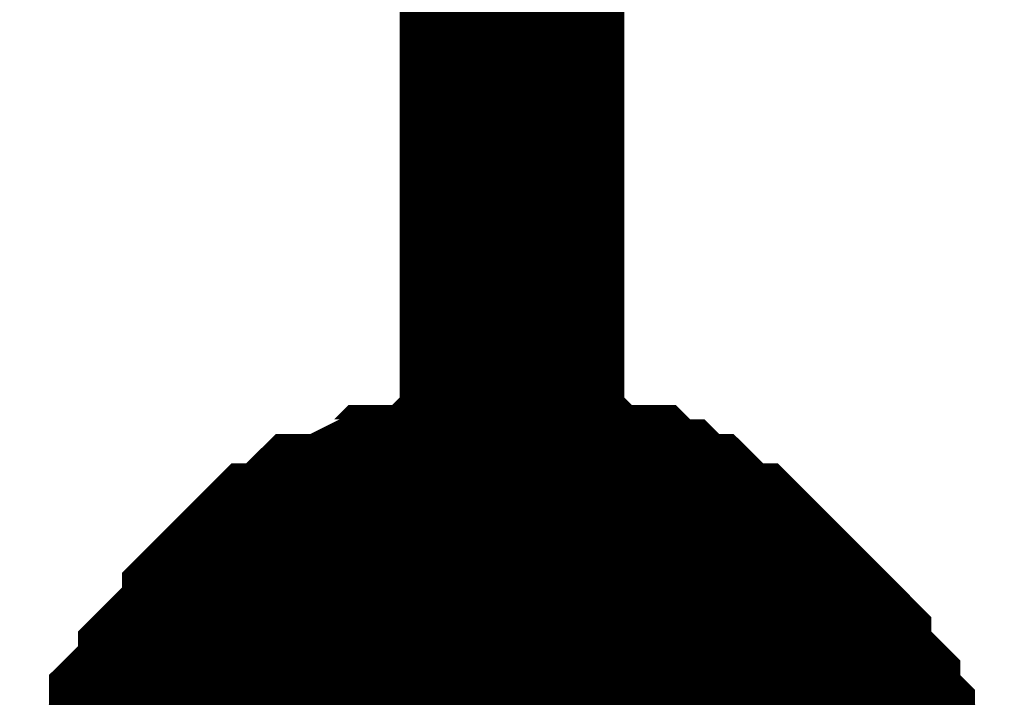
# Model space of a CAD drawing. Header units: inches. Extents: x 0 to 292, y 0 to 193.
# Tile 127 of 256: x 89.378 to 90.691, y 129.785 to 130.689. Entities that reach past the tile are written whole.
import ezdxf

# ---------------------------------------------------------------- set-up
doc = ezdxf.new("R2010")
doc.units = ezdxf.units.IN
doc.layers.add('Sheet', color=255, linetype='Continuous')

msp = doc.modelspace()

# ---------------------------------------------------------------- linework, layer by layer
at = {"layer": 'Sheet'}
for points in [[(90.0343, 135.3658, 0.2997, 0.2997, 0), (90.0343, 129.5379, 0.2997, 0.2997, 0)], [(89.5277, 129.6159, 0.2997, 0.2997, 0), (89.5472, 129.6354, 0.2997, 0.2997, 0), (89.5472, 129.6549, 0.2997, 0.2997, 0), (89.5472, 129.6939, 0.2997, 0.2997, 0), (89.5667, 129.7134, 0.2997, 0.2997, 0), (89.5667, 129.7329, 0.2997, 0.2997, 0), (89.5667, 129.7524, 0.2997, 0.2997, 0), (89.5862, 129.7718, 0.2997, 0.2997, 0), (89.6056, 129.7913, 0.2997, 0.2997, 0), (89.6056, 129.8108, 0.2997, 0.2997, 0), (89.6251, 129.8303, 0.2997, 0.2997, 0), (89.6446, 129.8498, 0.2997, 0.2997, 0), (89.6641, 129.8693, 0.2997, 0.2997, 0), (89.6641, 129.8888, 0.2997, 0.2997, 0), (89.6836, 129.9083, 0.2997, 0.2997, 0), (89.7031, 129.9278, 0.2997, 0.2997, 0), (89.7226, 129.9473, 0.2997, 0.2997, 0), (89.742, 129.9473, 0.2997, 0.2997, 0), (89.7615, 129.9668, 0.2997, 0.2997, 0), (89.781, 129.9862, 0.2997, 0.2997, 0), (89.8005, 129.9862, 0.2997, 0.2997, 0), (89.8395, 130.0057, 0.2997, 0.2997, 0), (89.8589, 130.0057, 0.2997, 0.2997, 0), (89.8784, 130.0252, 0.2997, 0.2997, 0), (89.8979, 130.0252, 0.2997, 0.2997, 0), (89.9369, 130.0252, 0.2997, 0.2997, 0), (89.9564, 130.0447, 0.2997, 0.2997, 0), (89.9758, 130.0447, 0.2997, 0.2997, 0), (90.0148, 130.0447, 0.2997, 0.2997, 0), (90.0343, 130.0447, 0.2997, 0.2997, 0)], [(89.5277, 129.6159, 0.2997, 0.2997, 0), (89.5472, 129.6354, 0.2997, 0.2997, 0), (89.5472, 129.6549, 0.2997, 0.2997, 0), (89.5472, 129.6939, 0.2997, 0.2997, 0), (89.5667, 129.7134, 0.2997, 0.2997, 0), (89.5667, 129.7329, 0.2997, 0.2997, 0), (89.5667, 129.7524, 0.2997, 0.2997, 0), (89.5862, 129.7718, 0.2997, 0.2997, 0), (89.6056, 129.7913, 0.2997, 0.2997, 0), (89.6056, 129.8108, 0.2997, 0.2997, 0), (89.6251, 129.8303, 0.2997, 0.2997, 0), (89.6446, 129.8498, 0.2997, 0.2997, 0), (89.6641, 129.8693, 0.2997, 0.2997, 0), (89.6641, 129.8888, 0.2997, 0.2997, 0), (89.6836, 129.9083, 0.2997, 0.2997, 0), (89.7031, 129.9278, 0.2997, 0.2997, 0), (89.7226, 129.9473, 0.2997, 0.2997, 0), (89.742, 129.9473, 0.2997, 0.2997, 0), (89.7615, 129.9668, 0.2997, 0.2997, 0), (89.781, 129.9862, 0.2997, 0.2997, 0), (89.8005, 129.9862, 0.2997, 0.2997, 0), (89.8395, 130.0057, 0.2997, 0.2997, 0), (89.8589, 130.0057, 0.2997, 0.2997, 0), (89.8784, 130.0252, 0.2997, 0.2997, 0), (89.8979, 130.0252, 0.2997, 0.2997, 0), (89.9369, 130.0252, 0.2997, 0.2997, 0), (89.9564, 130.0447, 0.2997, 0.2997, 0), (89.9758, 130.0447, 0.2997, 0.2997, 0), (90.0148, 130.0447, 0.2997, 0.2997, 0), (90.0343, 130.0447, 0.2997, 0.2997, 0)], [(89.5277, 129.6159, 0.2997, 0.2997, 0), (89.5472, 129.6354, 0.2997, 0.2997, 0), (89.5472, 129.6549, 0.2997, 0.2997, 0), (89.5472, 129.6939, 0.2997, 0.2997, 0), (89.5667, 129.7134, 0.2997, 0.2997, 0), (89.5667, 129.7329, 0.2997, 0.2997, 0), (89.5667, 129.7524, 0.2997, 0.2997, 0), (89.5862, 129.7718, 0.2997, 0.2997, 0), (89.6056, 129.7913, 0.2997, 0.2997, 0), (89.6056, 129.8108, 0.2997, 0.2997, 0), (89.6251, 129.8303, 0.2997, 0.2997, 0), (89.6446, 129.8498, 0.2997, 0.2997, 0), (89.6641, 129.8693, 0.2997, 0.2997, 0), (89.6641, 129.8888, 0.2997, 0.2997, 0), (89.6836, 129.9083, 0.2997, 0.2997, 0), (89.7031, 129.9278, 0.2997, 0.2997, 0), (89.7226, 129.9473, 0.2997, 0.2997, 0), (89.742, 129.9473, 0.2997, 0.2997, 0), (89.7615, 129.9668, 0.2997, 0.2997, 0), (89.781, 129.9862, 0.2997, 0.2997, 0), (89.8005, 129.9862, 0.2997, 0.2997, 0), (89.8395, 130.0057, 0.2997, 0.2997, 0), (89.8589, 130.0057, 0.2997, 0.2997, 0), (89.8784, 130.0252, 0.2997, 0.2997, 0), (89.8979, 130.0252, 0.2997, 0.2997, 0), (89.9369, 130.0252, 0.2997, 0.2997, 0), (89.9564, 130.0447, 0.2997, 0.2997, 0), (89.9758, 130.0447, 0.2997, 0.2997, 0), (90.0148, 130.0447, 0.2997, 0.2997, 0), (90.0343, 130.0447, 0.2997, 0.2997, 0)], [(89.5277, 129.6159, 0.2997, 0.2997, 0), (89.5472, 129.6354, 0.2997, 0.2997, 0), (89.5472, 129.6549, 0.2997, 0.2997, 0), (89.5472, 129.6939, 0.2997, 0.2997, 0), (89.5667, 129.7134, 0.2997, 0.2997, 0), (89.5667, 129.7329, 0.2997, 0.2997, 0), (89.5667, 129.7524, 0.2997, 0.2997, 0), (89.5862, 129.7718, 0.2997, 0.2997, 0), (89.6056, 129.7913, 0.2997, 0.2997, 0), (89.6056, 129.8108, 0.2997, 0.2997, 0), (89.6251, 129.8303, 0.2997, 0.2997, 0), (89.6446, 129.8498, 0.2997, 0.2997, 0), (89.6641, 129.8693, 0.2997, 0.2997, 0), (89.6641, 129.8888, 0.2997, 0.2997, 0), (89.6836, 129.9083, 0.2997, 0.2997, 0), (89.7031, 129.9278, 0.2997, 0.2997, 0), (89.7226, 129.9473, 0.2997, 0.2997, 0), (89.742, 129.9473, 0.2997, 0.2997, 0), (89.7615, 129.9668, 0.2997, 0.2997, 0), (89.781, 129.9862, 0.2997, 0.2997, 0), (89.8005, 129.9862, 0.2997, 0.2997, 0), (89.8395, 130.0057, 0.2997, 0.2997, 0), (89.8589, 130.0057, 0.2997, 0.2997, 0), (89.8784, 130.0252, 0.2997, 0.2997, 0), (89.8979, 130.0252, 0.2997, 0.2997, 0), (89.9369, 130.0252, 0.2997, 0.2997, 0), (89.9564, 130.0447, 0.2997, 0.2997, 0), (89.9758, 130.0447, 0.2997, 0.2997, 0), (90.0148, 130.0447, 0.2997, 0.2997, 0), (90.0343, 130.0447, 0.2997, 0.2997, 0)], [(90.0343, 130.0447, 0.2997, 0.2997, 0), (90.0343, 130.0447, 0.2997, 0.2997, 0)], [(90.0343, 130.0447, 0.2997, 0.2997, 0), (90.0538, 130.0447, 0.2997, 0.2997, 0), (90.0927, 130.0447, 0.2997, 0.2997, 0), (90.1122, 130.0447, 0.2997, 0.2997, 0), (90.1317, 130.0252, 0.2997, 0.2997, 0), (90.1512, 130.0252, 0.2997, 0.2997, 0), (90.1902, 130.0252, 0.2997, 0.2997, 0), (90.2096, 130.0057, 0.2997, 0.2997, 0), (90.2291, 130.0057, 0.2997, 0.2997, 0), (90.2486, 129.9862, 0.2997, 0.2997, 0), (90.2681, 129.9862, 0.2997, 0.2997, 0), (90.2876, 129.9668, 0.2997, 0.2997, 0), (90.3071, 129.9473, 0.2997, 0.2997, 0), (90.3265, 129.9473, 0.2997, 0.2997, 0), (90.346, 129.9278, 0.2997, 0.2997, 0), (90.3655, 129.9083, 0.2997, 0.2997, 0), (90.385, 129.8888, 0.2997, 0.2997, 0), (90.4045, 129.8693, 0.2997, 0.2997, 0), (90.424, 129.8498, 0.2997, 0.2997, 0), (90.4434, 129.8303, 0.2997, 0.2997, 0), (90.4434, 129.8108, 0.2997, 0.2997, 0), (90.4629, 129.7913, 0.2997, 0.2997, 0), (90.4824, 129.7718, 0.2997, 0.2997, 0), (90.4824, 129.7524, 0.2997, 0.2997, 0), (90.5019, 129.7329, 0.2997, 0.2997, 0), (90.5019, 129.7134, 0.2997, 0.2997, 0), (90.5214, 129.6939, 0.2997, 0.2997, 0), (90.5214, 129.6549, 0.2997, 0.2997, 0), (90.5214, 129.6354, 0.2997, 0.2997, 0), (90.5409, 129.6159, 0.2997, 0.2997, 0)], [(90.0343, 130.0447, 0.2997, 0.2997, 0), (90.0343, 130.0447, 0.2997, 0.2997, 0)], [(90.0343, 130.0447, 0.2997, 0.2997, 0), (90.0538, 130.0447, 0.2997, 0.2997, 0), (90.0927, 130.0447, 0.2997, 0.2997, 0), (90.1122, 130.0447, 0.2997, 0.2997, 0), (90.1317, 130.0252, 0.2997, 0.2997, 0), (90.1512, 130.0252, 0.2997, 0.2997, 0), (90.1902, 130.0252, 0.2997, 0.2997, 0), (90.2096, 130.0057, 0.2997, 0.2997, 0), (90.2291, 130.0057, 0.2997, 0.2997, 0), (90.2486, 129.9862, 0.2997, 0.2997, 0), (90.2681, 129.9862, 0.2997, 0.2997, 0), (90.2876, 129.9668, 0.2997, 0.2997, 0), (90.3071, 129.9473, 0.2997, 0.2997, 0), (90.3265, 129.9473, 0.2997, 0.2997, 0), (90.346, 129.9278, 0.2997, 0.2997, 0), (90.3655, 129.9083, 0.2997, 0.2997, 0), (90.385, 129.8888, 0.2997, 0.2997, 0), (90.4045, 129.8693, 0.2997, 0.2997, 0), (90.424, 129.8498, 0.2997, 0.2997, 0), (90.4434, 129.8303, 0.2997, 0.2997, 0), (90.4434, 129.8108, 0.2997, 0.2997, 0), (90.4629, 129.7913, 0.2997, 0.2997, 0), (90.4824, 129.7718, 0.2997, 0.2997, 0), (90.4824, 129.7524, 0.2997, 0.2997, 0), (90.5019, 129.7329, 0.2997, 0.2997, 0), (90.5019, 129.7134, 0.2997, 0.2997, 0), (90.5214, 129.6939, 0.2997, 0.2997, 0), (90.5214, 129.6549, 0.2997, 0.2997, 0), (90.5214, 129.6354, 0.2997, 0.2997, 0), (90.5409, 129.6159, 0.2997, 0.2997, 0)], [(90.0343, 130.0447, 0.2997, 0.2997, 0), (90.0343, 130.0447, 0.2997, 0.2997, 0)], [(90.0343, 130.0447, 0.2997, 0.2997, 0), (90.0538, 130.0447, 0.2997, 0.2997, 0), (90.0927, 130.0447, 0.2997, 0.2997, 0), (90.1122, 130.0447, 0.2997, 0.2997, 0), (90.1317, 130.0252, 0.2997, 0.2997, 0), (90.1512, 130.0252, 0.2997, 0.2997, 0), (90.1902, 130.0252, 0.2997, 0.2997, 0), (90.2096, 130.0057, 0.2997, 0.2997, 0), (90.2291, 130.0057, 0.2997, 0.2997, 0), (90.2486, 129.9862, 0.2997, 0.2997, 0), (90.2681, 129.9862, 0.2997, 0.2997, 0), (90.2876, 129.9668, 0.2997, 0.2997, 0), (90.3071, 129.9473, 0.2997, 0.2997, 0), (90.3265, 129.9473, 0.2997, 0.2997, 0), (90.346, 129.9278, 0.2997, 0.2997, 0), (90.3655, 129.9083, 0.2997, 0.2997, 0), (90.385, 129.8888, 0.2997, 0.2997, 0), (90.4045, 129.8693, 0.2997, 0.2997, 0), (90.424, 129.8498, 0.2997, 0.2997, 0), (90.4434, 129.8303, 0.2997, 0.2997, 0), (90.4434, 129.8108, 0.2997, 0.2997, 0), (90.4629, 129.7913, 0.2997, 0.2997, 0), (90.4824, 129.7718, 0.2997, 0.2997, 0), (90.4824, 129.7524, 0.2997, 0.2997, 0), (90.5019, 129.7329, 0.2997, 0.2997, 0), (90.5019, 129.7134, 0.2997, 0.2997, 0), (90.5214, 129.6939, 0.2997, 0.2997, 0), (90.5214, 129.6549, 0.2997, 0.2997, 0), (90.5214, 129.6354, 0.2997, 0.2997, 0), (90.5409, 129.6159, 0.2997, 0.2997, 0)], [(90.0343, 130.0447, 0.2997, 0.2997, 0), (90.0343, 130.0447, 0.2997, 0.2997, 0)], [(90.0343, 130.0447, 0.2997, 0.2997, 0), (90.0538, 130.0447, 0.2997, 0.2997, 0), (90.0927, 130.0447, 0.2997, 0.2997, 0), (90.1122, 130.0447, 0.2997, 0.2997, 0), (90.1317, 130.0252, 0.2997, 0.2997, 0), (90.1512, 130.0252, 0.2997, 0.2997, 0), (90.1902, 130.0252, 0.2997, 0.2997, 0), (90.2096, 130.0057, 0.2997, 0.2997, 0), (90.2291, 130.0057, 0.2997, 0.2997, 0), (90.2486, 129.9862, 0.2997, 0.2997, 0), (90.2681, 129.9862, 0.2997, 0.2997, 0), (90.2876, 129.9668, 0.2997, 0.2997, 0), (90.3071, 129.9473, 0.2997, 0.2997, 0), (90.3265, 129.9473, 0.2997, 0.2997, 0), (90.346, 129.9278, 0.2997, 0.2997, 0), (90.3655, 129.9083, 0.2997, 0.2997, 0), (90.385, 129.8888, 0.2997, 0.2997, 0), (90.4045, 129.8693, 0.2997, 0.2997, 0), (90.424, 129.8498, 0.2997, 0.2997, 0), (90.4434, 129.8303, 0.2997, 0.2997, 0), (90.4434, 129.8108, 0.2997, 0.2997, 0), (90.4629, 129.7913, 0.2997, 0.2997, 0), (90.4824, 129.7718, 0.2997, 0.2997, 0), (90.4824, 129.7524, 0.2997, 0.2997, 0), (90.5019, 129.7329, 0.2997, 0.2997, 0), (90.5019, 129.7134, 0.2997, 0.2997, 0), (90.5214, 129.6939, 0.2997, 0.2997, 0), (90.5214, 129.6549, 0.2997, 0.2997, 0), (90.5214, 129.6354, 0.2997, 0.2997, 0), (90.5409, 129.6159, 0.2997, 0.2997, 0)], [(89.5667, 129.7329, 0.0991, 0.0991, 0), (89.5667, 129.7524, 0.0991, 0.0991, 0), (89.5862, 129.7718, 0.0991, 0.0991, 0), (89.6056, 129.7913, 0.0991, 0.0991, 0), (89.6056, 129.8108, 0.0991, 0.0991, 0), (89.6251, 129.8303, 0.0991, 0.0991, 0), (89.6446, 129.8498, 0.0991, 0.0991, 0), (89.6641, 129.8693, 0.0991, 0.0991, 0), (89.6641, 129.8888, 0.0991, 0.0991, 0), (89.6836, 129.9083, 0.0991, 0.0991, 0), (89.7031, 129.9278, 0.0991, 0.0991, 0), (89.7226, 129.9473, 0.0991, 0.0991, 0), (89.742, 129.9473, 0.0991, 0.0991, 0), (89.7615, 129.9668, 0.0991, 0.0991, 0), (89.781, 129.9862, 0.0991, 0.0991, 0), (89.8005, 129.9862, 0.0991, 0.0991, 0), (89.8395, 130.0057, 0.0991, 0.0991, 0), (89.8589, 130.0057, 0.0991, 0.0991, 0), (89.8784, 130.0252, 0.0991, 0.0991, 0), (89.8979, 130.0252, 0.0991, 0.0991, 0), (89.9369, 130.0252, 0.0991, 0.0991, 0), (89.9564, 130.0447, 0.0991, 0.0991, 0), (89.9758, 130.0447, 0.0991, 0.0991, 0), (90.0148, 130.0447, 0.0991, 0.0991, 0), (90.0343, 130.0447, 0.0991, 0.0991, 0)], [(89.5667, 129.7329, 0.0991, 0.0991, 0), (89.5667, 129.7524, 0.0991, 0.0991, 0), (89.5862, 129.7718, 0.0991, 0.0991, 0), (89.6056, 129.7913, 0.0991, 0.0991, 0), (89.6056, 129.8108, 0.0991, 0.0991, 0), (89.6251, 129.8303, 0.0991, 0.0991, 0), (89.6446, 129.8498, 0.0991, 0.0991, 0), (89.6641, 129.8693, 0.0991, 0.0991, 0), (89.6641, 129.8888, 0.0991, 0.0991, 0), (89.6836, 129.9083, 0.0991, 0.0991, 0), (89.7031, 129.9278, 0.0991, 0.0991, 0), (89.7226, 129.9473, 0.0991, 0.0991, 0), (89.742, 129.9473, 0.0991, 0.0991, 0), (89.7615, 129.9668, 0.0991, 0.0991, 0), (89.781, 129.9862, 0.0991, 0.0991, 0), (89.8005, 129.9862, 0.0991, 0.0991, 0), (89.8395, 130.0057, 0.0991, 0.0991, 0), (89.8589, 130.0057, 0.0991, 0.0991, 0), (89.8784, 130.0252, 0.0991, 0.0991, 0), (89.8979, 130.0252, 0.0991, 0.0991, 0), (89.9369, 130.0252, 0.0991, 0.0991, 0), (89.9564, 130.0447, 0.0991, 0.0991, 0), (89.9758, 130.0447, 0.0991, 0.0991, 0), (90.0148, 130.0447, 0.0991, 0.0991, 0), (90.0343, 130.0447, 0.0991, 0.0991, 0)], [(89.5667, 129.7329, 0.0991, 0.0991, 0), (89.5667, 129.7524, 0.0991, 0.0991, 0), (89.5862, 129.7718, 0.0991, 0.0991, 0), (89.6056, 129.7913, 0.0991, 0.0991, 0), (89.6056, 129.8108, 0.0991, 0.0991, 0), (89.6251, 129.8303, 0.0991, 0.0991, 0), (89.6446, 129.8498, 0.0991, 0.0991, 0), (89.6641, 129.8693, 0.0991, 0.0991, 0), (89.6641, 129.8888, 0.0991, 0.0991, 0), (89.6836, 129.9083, 0.0991, 0.0991, 0), (89.7031, 129.9278, 0.0991, 0.0991, 0), (89.7226, 129.9473, 0.0991, 0.0991, 0), (89.742, 129.9473, 0.0991, 0.0991, 0), (89.7615, 129.9668, 0.0991, 0.0991, 0), (89.781, 129.9862, 0.0991, 0.0991, 0), (89.8005, 129.9862, 0.0991, 0.0991, 0), (89.8395, 130.0057, 0.0991, 0.0991, 0), (89.8589, 130.0057, 0.0991, 0.0991, 0), (89.8784, 130.0252, 0.0991, 0.0991, 0), (89.8979, 130.0252, 0.0991, 0.0991, 0), (89.9369, 130.0252, 0.0991, 0.0991, 0), (89.9564, 130.0447, 0.0991, 0.0991, 0), (89.9758, 130.0447, 0.0991, 0.0991, 0), (90.0148, 130.0447, 0.0991, 0.0991, 0), (90.0343, 130.0447, 0.0991, 0.0991, 0)], [(89.5667, 129.7329, 0.0991, 0.0991, 0), (89.5667, 129.7524, 0.0991, 0.0991, 0), (89.5862, 129.7718, 0.0991, 0.0991, 0), (89.6056, 129.7913, 0.0991, 0.0991, 0), (89.6056, 129.8108, 0.0991, 0.0991, 0), (89.6251, 129.8303, 0.0991, 0.0991, 0), (89.6446, 129.8498, 0.0991, 0.0991, 0), (89.6641, 129.8693, 0.0991, 0.0991, 0), (89.6641, 129.8888, 0.0991, 0.0991, 0), (89.6836, 129.9083, 0.0991, 0.0991, 0), (89.7031, 129.9278, 0.0991, 0.0991, 0), (89.7226, 129.9473, 0.0991, 0.0991, 0), (89.742, 129.9473, 0.0991, 0.0991, 0), (89.7615, 129.9668, 0.0991, 0.0991, 0), (89.781, 129.9862, 0.0991, 0.0991, 0), (89.8005, 129.9862, 0.0991, 0.0991, 0), (89.8395, 130.0057, 0.0991, 0.0991, 0), (89.8589, 130.0057, 0.0991, 0.0991, 0), (89.8784, 130.0252, 0.0991, 0.0991, 0), (89.8979, 130.0252, 0.0991, 0.0991, 0), (89.9369, 130.0252, 0.0991, 0.0991, 0), (89.9564, 130.0447, 0.0991, 0.0991, 0), (89.9758, 130.0447, 0.0991, 0.0991, 0), (90.0148, 130.0447, 0.0991, 0.0991, 0), (90.0343, 130.0447, 0.0991, 0.0991, 0)], [(90.0343, 130.0447, 0.0991, 0.0991, 0), (90.0343, 130.0447, 0.0991, 0.0991, 0)], [(90.0343, 130.0447, 0.0991, 0.0991, 0), (90.0538, 130.0447, 0.0991, 0.0991, 0), (90.0927, 130.0447, 0.0991, 0.0991, 0), (90.1122, 130.0447, 0.0991, 0.0991, 0), (90.1317, 130.0252, 0.0991, 0.0991, 0), (90.1512, 130.0252, 0.0991, 0.0991, 0), (90.1902, 130.0252, 0.0991, 0.0991, 0), (90.2096, 130.0057, 0.0991, 0.0991, 0), (90.2291, 130.0057, 0.0991, 0.0991, 0), (90.2486, 129.9862, 0.0991, 0.0991, 0), (90.2681, 129.9862, 0.0991, 0.0991, 0), (90.2876, 129.9668, 0.0991, 0.0991, 0), (90.3071, 129.9473, 0.0991, 0.0991, 0), (90.3265, 129.9473, 0.0991, 0.0991, 0), (90.346, 129.9278, 0.0991, 0.0991, 0), (90.3655, 129.9083, 0.0991, 0.0991, 0), (90.385, 129.8888, 0.0991, 0.0991, 0), (90.4045, 129.8693, 0.0991, 0.0991, 0), (90.424, 129.8498, 0.0991, 0.0991, 0), (90.4434, 129.8303, 0.0991, 0.0991, 0), (90.4434, 129.8108, 0.0991, 0.0991, 0), (90.4629, 129.7913, 0.0991, 0.0991, 0), (90.4824, 129.7718, 0.0991, 0.0991, 0), (90.4824, 129.7524, 0.0991, 0.0991, 0), (90.5019, 129.7329, 0.0991, 0.0991, 0)], [(90.0343, 130.0447, 0.0991, 0.0991, 0), (90.0343, 130.0447, 0.0991, 0.0991, 0)], [(90.0343, 130.0447, 0.0991, 0.0991, 0), (90.0538, 130.0447, 0.0991, 0.0991, 0), (90.0927, 130.0447, 0.0991, 0.0991, 0), (90.1122, 130.0447, 0.0991, 0.0991, 0), (90.1317, 130.0252, 0.0991, 0.0991, 0), (90.1512, 130.0252, 0.0991, 0.0991, 0), (90.1902, 130.0252, 0.0991, 0.0991, 0), (90.2096, 130.0057, 0.0991, 0.0991, 0), (90.2291, 130.0057, 0.0991, 0.0991, 0), (90.2486, 129.9862, 0.0991, 0.0991, 0), (90.2681, 129.9862, 0.0991, 0.0991, 0), (90.2876, 129.9668, 0.0991, 0.0991, 0), (90.3071, 129.9473, 0.0991, 0.0991, 0), (90.3265, 129.9473, 0.0991, 0.0991, 0), (90.346, 129.9278, 0.0991, 0.0991, 0), (90.3655, 129.9083, 0.0991, 0.0991, 0), (90.385, 129.8888, 0.0991, 0.0991, 0), (90.4045, 129.8693, 0.0991, 0.0991, 0), (90.424, 129.8498, 0.0991, 0.0991, 0), (90.4434, 129.8303, 0.0991, 0.0991, 0), (90.4434, 129.8108, 0.0991, 0.0991, 0), (90.4629, 129.7913, 0.0991, 0.0991, 0), (90.4824, 129.7718, 0.0991, 0.0991, 0), (90.4824, 129.7524, 0.0991, 0.0991, 0), (90.5019, 129.7329, 0.0991, 0.0991, 0)], [(90.0343, 130.0447, 0.0991, 0.0991, 0), (90.0343, 130.0447, 0.0991, 0.0991, 0)], [(90.0343, 130.0447, 0.0991, 0.0991, 0), (90.0538, 130.0447, 0.0991, 0.0991, 0), (90.0927, 130.0447, 0.0991, 0.0991, 0), (90.1122, 130.0447, 0.0991, 0.0991, 0), (90.1317, 130.0252, 0.0991, 0.0991, 0), (90.1512, 130.0252, 0.0991, 0.0991, 0), (90.1902, 130.0252, 0.0991, 0.0991, 0), (90.2096, 130.0057, 0.0991, 0.0991, 0), (90.2291, 130.0057, 0.0991, 0.0991, 0), (90.2486, 129.9862, 0.0991, 0.0991, 0), (90.2681, 129.9862, 0.0991, 0.0991, 0), (90.2876, 129.9668, 0.0991, 0.0991, 0), (90.3071, 129.9473, 0.0991, 0.0991, 0), (90.3265, 129.9473, 0.0991, 0.0991, 0), (90.346, 129.9278, 0.0991, 0.0991, 0), (90.3655, 129.9083, 0.0991, 0.0991, 0), (90.385, 129.8888, 0.0991, 0.0991, 0), (90.4045, 129.8693, 0.0991, 0.0991, 0), (90.424, 129.8498, 0.0991, 0.0991, 0), (90.4434, 129.8303, 0.0991, 0.0991, 0), (90.4434, 129.8108, 0.0991, 0.0991, 0), (90.4629, 129.7913, 0.0991, 0.0991, 0), (90.4824, 129.7718, 0.0991, 0.0991, 0), (90.4824, 129.7524, 0.0991, 0.0991, 0), (90.5019, 129.7329, 0.0991, 0.0991, 0)], [(90.0343, 130.0447, 0.0991, 0.0991, 0), (90.0343, 130.0447, 0.0991, 0.0991, 0)], [(90.0343, 130.0447, 0.0991, 0.0991, 0), (90.0538, 130.0447, 0.0991, 0.0991, 0), (90.0927, 130.0447, 0.0991, 0.0991, 0), (90.1122, 130.0447, 0.0991, 0.0991, 0), (90.1317, 130.0252, 0.0991, 0.0991, 0), (90.1512, 130.0252, 0.0991, 0.0991, 0), (90.1902, 130.0252, 0.0991, 0.0991, 0), (90.2096, 130.0057, 0.0991, 0.0991, 0), (90.2291, 130.0057, 0.0991, 0.0991, 0), (90.2486, 129.9862, 0.0991, 0.0991, 0), (90.2681, 129.9862, 0.0991, 0.0991, 0), (90.2876, 129.9668, 0.0991, 0.0991, 0), (90.3071, 129.9473, 0.0991, 0.0991, 0), (90.3265, 129.9473, 0.0991, 0.0991, 0), (90.346, 129.9278, 0.0991, 0.0991, 0), (90.3655, 129.9083, 0.0991, 0.0991, 0), (90.385, 129.8888, 0.0991, 0.0991, 0), (90.4045, 129.8693, 0.0991, 0.0991, 0), (90.424, 129.8498, 0.0991, 0.0991, 0), (90.4434, 129.8303, 0.0991, 0.0991, 0), (90.4434, 129.8108, 0.0991, 0.0991, 0), (90.4629, 129.7913, 0.0991, 0.0991, 0), (90.4824, 129.7718, 0.0991, 0.0991, 0), (90.4824, 129.7524, 0.0991, 0.0991, 0), (90.5019, 129.7329, 0.0991, 0.0991, 0)]]:
    msp.add_lwpolyline(points, format="xyseb", dxfattribs=at)
msp.add_lwpolyline([(89.744, 129.54, 0.508, 0.508, 1), (90.252, 129.54, 0.508, 0.508, 1)], format="xyseb", close=True, dxfattribs=at)

doc.saveas('drawing.dxf')
